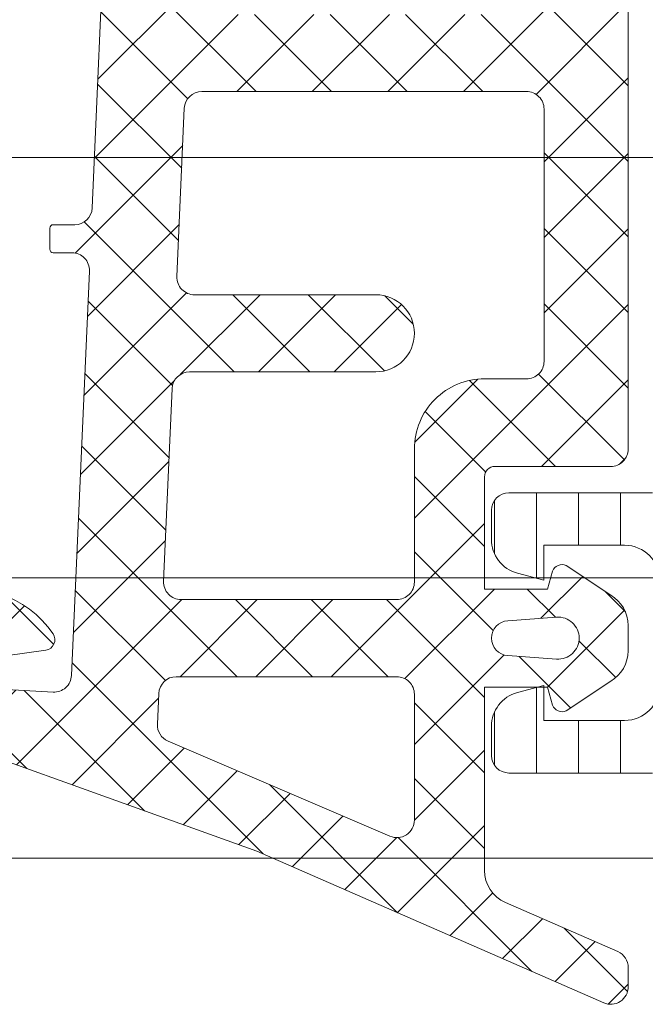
# Model space of a CAD drawing. Header units: millimetres. Extents: x 213386 to 506888, y 183055 to 450952.
# Tile 156 of 256: x 381235 to 381253, y 284315 to 284343. Entities that reach past the tile are written whole.
import ezdxf

# ---------------------------------------------------------------- set-up
doc = ezdxf.new("R2010")
doc.units = ezdxf.units.MM
doc.layers.add('FASÁDA DETAILNÍ', color=255, linetype='Continuous', lineweight=0)
pattern_1 = [(135, (393503.1330540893, 283048.1544064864), (-1.077630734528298, -1.077630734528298), []), (225, (393503.1330540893, 283048.1544064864), (1.077630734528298, -1.077630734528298), [])]

msp = doc.modelspace()

# ---------------------------------------------------------------- hatches: boundary and pattern name
at = {"layer": 'FASÁDA DETAILNÍ'}
h = msp.add_hatch(dxfattribs=at)
h.set_pattern_fill('LINIE', color=256, scale=1.2, angle=90, style=0)
h.set_pattern_definition([(90, (381272.9265501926, 284316.2117331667), (-1.2, 7.347638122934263e-17), [])])
edge = h.paths.add_edge_path()
edge.add_arc((381254.9527777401, 284319.7464295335), 0.3000000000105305, 359.9979246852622, 449.9979246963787)
edge.add_line((381254.9527886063, 284320.0464295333), (381254.1424572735, 284320.0464581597))
edge.add_arc((381254.1424727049, 284320.5464554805), 0.499997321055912, 179.9976177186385, 269.99823168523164, ccw=False)
edge.add_line((381253.6424753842, 284320.5464762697), (381253.6411548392, 284321.3875485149))
edge.add_arc((381253.4411548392, 284321.3875485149), 0.2000000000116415, 0, 90)
edge.add_line((381253.4411548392, 284321.5875485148), (381249.3411548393, 284321.5875485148))
edge.add_arc((381249.3411548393, 284322.0875485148), 0.5, 180, 270, ccw=False)
edge.add_line((381248.8411548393, 284322.0875485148), (381248.8411548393, 284322.9182977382))
edge.add_arc((381249.8411548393, 284322.9182977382), 1.000000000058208, 105.00000000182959, 180, ccw=False)
edge.add_line((381249.5823357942, 284323.8842235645), (381250.3411548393, 284324.0875485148))
edge.add_line((381250.3411548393, 284324.0875485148), (381250.3411548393, 284323.0875485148))
edge.add_line((381250.3411548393, 284323.0875485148), (381252.6411548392, 284323.0875485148))
edge.add_arc((381252.6394455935, 284324.091674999), 1.004127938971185, 270.0975300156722, 359.765912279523)
edge.add_line((381253.643565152, 284324.0875725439), (381253.643565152, 284327.087450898))
edge.add_arc((381252.6394458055, 284327.0834225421), 1.004127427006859, 0.2298596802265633, 89.90248202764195)
edge.add_line((381252.6411548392, 284328.0875485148), (381250.3411548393, 284328.0875485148))
edge.add_line((381250.3411548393, 284328.0875485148), (381250.3411548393, 284327.0875485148))
edge.add_line((381250.3411548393, 284327.0875485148), (381249.5823357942, 284327.2908734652))
edge.add_arc((381249.8411548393, 284328.2567992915), 1.000000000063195, 180.0000000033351, 254.99999999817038, ccw=False)
edge.add_line((381248.8411548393, 284328.2567992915), (381248.8411548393, 284329.0875485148))
edge.add_arc((381249.3411548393, 284329.0875485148), 0.5, 90, 180, ccw=False)
edge.add_line((381249.3411548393, 284329.5875485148), (381253.4411548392, 284329.5875485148))
edge.add_arc((381253.4394262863, 284329.7917216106), 0.2041804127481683, 270.4850610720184, 358.844131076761)
edge.add_line((381253.643565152, 284329.7876028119), (381253.6435880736, 284355.6289696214))
edge.add_arc((381254.1435853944, 284355.62895419), 0.4999973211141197, 89.997617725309, 179.9982316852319, ccw=False)
edge.add_line((381254.1436061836, 284356.1289515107), (381254.9539375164, 284356.1289228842))
edge.add_arc((381254.9539483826, 284356.428922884), 0.3000000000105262, 269.9979247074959, 359.997924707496)
edge.add_line((381255.2539483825, 284356.4289120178), (381255.2537033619, 284358.8289104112))
edge.add_arc((381255.7536993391, 284358.8288949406), 0.4999959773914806, 89.99762222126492, 179.9982271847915, ccw=False)
edge.add_line((381255.7537200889, 284359.3288909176), (381259.2302615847, 284359.3287642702))
edge.add_arc((381259.0879150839, 284358.3389513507), 0.9999960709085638, -32.72909139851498, 81.81631665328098, ccw=False)
edge.add_line((381259.9291481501, 284357.798285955), (381258.6105957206, 284355.5146768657))
edge.add_arc((381259.0435993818, 284355.2646612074), 0.4999999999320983, 149.9979280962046, 179.9978647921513)
edge.add_line((381258.5435993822, 284355.2646798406), (381258.5425130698, 284320.9104110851))
edge.add_arc((381259.0425130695, 284320.9103934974), 0.500000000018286, 179.9979846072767, 209.9979213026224)
edge.add_line((381258.6094912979, 284320.6604092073), (381259.9278782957, 284318.3767046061))
edge.add_arc((381259.086606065, 284317.836100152), 0.9999960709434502, -81.82046724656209, 32.72494080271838, ccw=False)
edge.add_line((381259.2288808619, 284316.8462769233), (381255.7523393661, 284316.8464035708))
edge.add_arc((381255.7523548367, 284317.346399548), 0.4999959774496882, 179.9976222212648, 269.99822718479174, ccw=False)
edge.add_line((381255.2523588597, 284317.3464202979), (381255.2527777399, 284319.7464186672))
edge = h.paths.add_edge_path(flags=16)
edge.add_line((381255.4430533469, 284343.9375422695), (381256.7430474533, 284343.9375422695))
edge.add_arc((381256.7430510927, 284344.4375386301), 0.4999963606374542, 269.9995829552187, 360.0004170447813)
edge.add_line((381257.2430474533, 284344.4375422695), (381257.2430474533, 284353.287536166))
edge.add_arc((381256.7430510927, 284353.2875398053), 0.4999963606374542, 359.9995829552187, 450.0004170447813)
edge.add_line((381256.7430474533, 284353.787536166), (381255.443053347, 284353.787536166))
edge.add_arc((381255.4430367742, 284353.2875361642), 0.5000000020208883, 89.99810089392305, 179.9999997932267)
edge.add_line((381254.9430367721, 284353.287536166), (381254.9430367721, 284344.4375422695))
edge.add_arc((381255.4430367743, 284344.4375422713), 0.5000000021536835, 180.0000002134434, 270.0018990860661)
edge = h.paths.add_edge_path(flags=16)
edge.add_arc((381255.4430367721, 284333.7375361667), 0.5, 180, 270)
edge.add_line((381255.4430367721, 284333.2375361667), (381256.7430474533, 284333.2375361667))
edge.add_arc((381256.7430474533, 284333.7375361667), 0.5, 270, 360)
edge.add_line((381257.2430474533, 284333.7375361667), (381257.2430474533, 284342.4375422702))
edge.add_arc((381256.7430474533, 284342.4375422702), 0.5, 0, 90)
edge.add_line((381256.7430474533, 284342.9375422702), (381255.4430367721, 284342.9375422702))
edge.add_arc((381255.4430367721, 284342.4375422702), 0.5, 90, 180)
edge.add_line((381254.9430367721, 284342.4375422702), (381254.9430367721, 284333.7375361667))
edge = h.paths.add_edge_path(flags=16)
edge.add_arc((381256.7430510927, 284331.7375398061), 0.4999963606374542, 359.9995829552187, 450.0004170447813)
edge.add_line((381256.7430474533, 284332.2375361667), (381255.443053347, 284332.2375361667))
edge.add_arc((381255.4430367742, 284331.7375361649), 0.5000000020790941, 89.9981009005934, 179.9999997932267)
edge.add_line((381254.9430367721, 284331.7375361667), (381254.9430367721, 284322.8875270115))
edge.add_arc((381255.4430215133, 284322.8875270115), 0.4999847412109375, 180, 270)
edge.add_line((381255.4430215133, 284322.3875422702), (381256.7430321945, 284322.3875422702))
edge.add_arc((381256.7430321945, 284322.887557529), 0.5000152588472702, 270, 360)
edge.add_line((381257.2430474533, 284322.887557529), (381257.2430474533, 284331.7375361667))
h = msp.add_hatch(dxfattribs=at)
h.set_pattern_fill('ANSI37', color=256, scale=0.48, angle=90, style=0)
h.set_pattern_definition(pattern_1)
edge = h.paths.add_edge_path(flags=16)
edge.add_line((381249.3078820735, 284325.9350692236), (381250.7007360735, 284326.0348132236))
edge.add_arc((381250.7435935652, 284325.4363463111), 0.5999995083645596, -8.348756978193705e-06, 94.09608051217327, ccw=False)
edge.add_arc((381250.7435935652, 284325.4363461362), 0.5999995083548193, -94.09608051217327, 8.348756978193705e-06, ccw=False)
edge.add_line((381250.7007360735, 284324.8378792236), (381249.3078820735, 284324.9376232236))
edge.add_arc((381249.3435965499, 284325.4363462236), 0.5000001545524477, 94.09606439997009, 265.90393560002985, ccw=False)
edge = h.paths.add_edge_path(flags=16)
edge.add_arc((381246.1435884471, 284323.8363495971), 0.4999996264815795, -4.280210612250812e-05, 90.00004280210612, ccw=False)
edge.add_line((381246.6435880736, 284323.8363492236), (381246.6435880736, 284320.2426642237))
edge.add_arc((381246.1435877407, 284320.2426642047), 0.5000003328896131, -113.21802660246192, 2.167783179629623e-06, ccw=False)
edge.add_line((381245.9464720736, 284319.7831582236), (381239.6153700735, 284322.4990362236))
edge.add_arc((381239.8124859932, 284322.9585415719), 0.4999998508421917, 177.4998893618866, 246.7819182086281, ccw=False)
edge.add_line((381239.3129620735, 284322.9803522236), (381239.3512880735, 284323.8581592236))
edge.add_arc((381239.8508116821, 284323.8363497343), 0.4999994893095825, 89.9999551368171, 177.5000208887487, ccw=False)
edge.add_line((381239.8508120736, 284324.3363492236), (381246.1435880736, 284324.3363492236))
edge = h.paths.add_edge_path(flags=16)
edge.add_line((381240.7354260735, 284349.3902682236), (381249.6322790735, 284353.5389382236))
edge.add_arc((381249.8435882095, 284353.0857844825), 0.4999998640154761, -2.966864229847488e-05, 115.00000791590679, ccw=False)
edge.add_line((381250.3435880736, 284353.0857842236), (381250.3435880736, 284343.7363492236))
edge.add_arc((381249.8435884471, 284343.7363488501), 0.4999996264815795, -90.00004280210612, 4.280210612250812e-05, ccw=False)
edge.add_line((381249.8435880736, 284343.2363492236), (381240.7196650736, 284343.2363492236))
edge.add_arc((381240.7196652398, 284343.7363492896), 0.5000000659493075, 177.499972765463, 269.99998095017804, ccw=False)
edge.add_line((381240.2201410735, 284343.7581592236), (381240.4472110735, 284348.9589232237))
edge.add_arc((381240.9467364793, 284348.9371134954), 0.5000012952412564, 115.0000919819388, 177.5000025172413, ccw=False)
edge = h.paths.add_edge_path(flags=16)
edge.add_arc((381249.8435884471, 284340.5363495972), 0.4999996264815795, -4.280210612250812e-05, 90.00004280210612, ccw=False)
edge.add_line((381250.3435880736, 284340.5363492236), (381250.3435880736, 284333.3363492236))
edge.add_arc((381249.8435884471, 284333.3363488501), 0.4999996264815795, -90.00004280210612, 4.280210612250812e-05, ccw=False)
edge.add_line((381249.8435880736, 284332.8363492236), (381248.6435880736, 284332.8363492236))
edge.add_arc((381248.6435865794, 284330.8363507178), 1.99999850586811, 89.99995719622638, 180.0000428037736)
edge.add_line((381246.6435880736, 284330.8363492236), (381246.6435880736, 284327.0363492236))
edge.add_arc((381246.1435884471, 284327.0363488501), 0.4999996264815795, -90.00004280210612, 4.280210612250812e-05, ccw=False)
edge.add_line((381246.1435880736, 284326.5363492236), (381239.9905270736, 284326.5363492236))
edge.add_arc((381239.9905272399, 284327.0363492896), 0.5000000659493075, 177.4999727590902, 269.9999809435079, ccw=False)
edge.add_line((381239.4910030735, 284327.0581592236), (381239.7311380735, 284332.5581592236))
edge.add_arc((381240.2306616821, 284332.5363497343), 0.4999994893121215, 89.99995514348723, 177.500020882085, ccw=False)
edge.add_line((381240.2306620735, 284333.0363492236), (381245.5435880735, 284333.0363492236))
edge.add_arc((381245.5435880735, 284334.1363492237), 1.100000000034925, 270, 450)
edge.add_line((381245.5435880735, 284335.2363492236), (381240.3703770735, 284335.2363492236))
edge.add_arc((381240.3703772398, 284335.7363492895), 0.5000000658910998, 177.4999727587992, 269.9999809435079, ccw=False)
edge.add_line((381239.8708530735, 284335.7581592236), (381240.0804260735, 284340.5581592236))
edge.add_arc((381240.5799496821, 284340.5363497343), 0.4999994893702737, 89.99995514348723, 177.5000208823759, ccw=False)
edge.add_line((381240.5799500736, 284341.0363492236), (381249.8435880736, 284341.0363492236))
edge = h.paths.add_edge_path()
edge.add_line((381248.4571310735, 284355.7494022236), (381239.6692650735, 284351.6515532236))
edge.add_ellipse((381240.9371225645, 284348.9326278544), major_axis=(-3.000002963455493, 0), ratio=1, start_angle=295.000030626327, end_angle=357.4999411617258)
edge.add_line((381237.9399750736, 284349.0634892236), (381237.9116410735, 284348.4145392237))
edge.add_ellipse((381237.4121174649, 284348.4363487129), major_axis=(-0.4999994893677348, 0), ratio=1, start_angle=89.99995515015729, end_angle=177.5000208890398, ccw=False)
edge.add_line((381237.4121170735, 284347.9363492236), (381236.4435880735, 284347.9363492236))
edge.add_ellipse((381236.4435879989, 284347.8363492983), major_axis=(-0.09999992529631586, 0), ratio=1, start_angle=-90.00004278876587, end_angle=4.278876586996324e-05)
edge.add_line((381236.3435880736, 284347.8363492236), (381236.3435880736, 284347.2363492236))
edge.add_ellipse((381236.4435879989, 284347.236349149), major_axis=(-0.09999992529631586, 0), ratio=1, start_angle=-4.278876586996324e-05, end_angle=90.00004278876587)
edge.add_line((381236.4435880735, 284347.1363492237), (381237.3466260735, 284347.1363492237))
edge.add_ellipse((381237.3466259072, 284346.6363491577), major_axis=(-0.5000000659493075, 0), ratio=1, start_angle=177.4999727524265, end_angle=269.9999809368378, ccw=False)
edge.add_line((381237.8461500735, 284346.6145392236), (381237.4523120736, 284337.7142452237))
edge.add_ellipse((381236.9528007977, 284337.7363493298), major_axis=(-0.5000001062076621, 0), ratio=1, start_angle=89.99991701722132, end_angle=177.466230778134, ccw=False)
edge.add_line((381236.9528000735, 284337.2363492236), (381236.3435880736, 284337.2363492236))
edge.add_ellipse((381236.3435879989, 284337.1363492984), major_axis=(-0.09999992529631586, 0), ratio=1, start_angle=-90.00004278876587, end_angle=4.278876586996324e-05)
edge.add_line((381236.2435880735, 284337.1363492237), (381236.2435880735, 284336.5363492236))
edge.add_ellipse((381236.3435879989, 284336.536349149), major_axis=(-0.09999992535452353, 0), ratio=1, start_angle=-4.278876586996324e-05, end_angle=90.00004278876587)
edge.add_line((381236.3435880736, 284336.4363492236), (381236.8731500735, 284336.4363492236))
edge.add_ellipse((381236.8731503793, 284335.9363487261), major_axis=(-0.5000004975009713, 0), ratio=1, start_angle=177.4663020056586, end_angle=270.00003503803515, ccw=False)
edge.add_line((381237.3726620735, 284335.9142452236), (381236.8620060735, 284324.3740202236))
edge.add_ellipse((381236.3624814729, 284324.395829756), major_axis=(-0.50000048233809, 0), ratio=1, start_angle=86.78294269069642, end_angle=177.5000209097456, ccw=False)
edge.add_line((381236.3344220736, 284323.8966172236), (381231.2006790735, 284324.1851802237))
edge.add_ellipse((381231.3162344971, 284324.5955982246), major_axis=(-0.4263754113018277, 0), ratio=1, start_angle=-69.24102762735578, end_angle=74.27514552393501, ccw=False)
edge.add_line((381231.1651110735, 284324.9942932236), (381231.3977140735, 284324.9930532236))
edge.add_line((381231.3977140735, 284324.9930532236), (381233.2802930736, 284324.6949152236))
edge.add_line((381233.2802930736, 284324.6949152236), (381236.1295780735, 284325.0953412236))
edge.add_ellipse((381236.0878274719, 284325.3924218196), major_axis=(-0.2999999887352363, 0), ratio=1, start_angle=97.99974404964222, end_angle=214.5977463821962)
edge.add_ellipse((381233.8652563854, 284323.8593084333), major_axis=(-3.000047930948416, 0), ratio=1, start_angle=214.5976412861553, end_angle=288.0084245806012)
edge.add_line((381232.9377710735, 284326.7123872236), (381230.6828800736, 284326.0788112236))
edge.add_ellipse((381230.843809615, 284325.3035987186), major_axis=(-0.791740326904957, 0), ratio=1, start_angle=281.7276897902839, end_angle=353.2016537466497)
edge.add_line((381230.0576360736, 284325.3973212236), (381230.0564150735, 284324.3391112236))
edge.add_ellipse((381231.2355012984, 284324.4682354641), major_axis=(-1.186135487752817, 0), ratio=1, start_angle=6.249678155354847, end_angle=71.3444235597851)
edge.add_line((381230.8560820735, 284323.3444212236), (381234.0974220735, 284322.2500882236))
edge.add_line((381234.0974220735, 284322.2500882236), (381242.1472170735, 284319.3603102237))
edge.add_line((381242.1472170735, 284319.3603102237), (381252.0450940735, 284315.0275012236))
edge.add_ellipse((381252.2433641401, 284315.4865102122), major_axis=(-0.5000002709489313, 0), ratio=1, start_angle=66.637950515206, end_angle=179.9334236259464)
edge.add_line((381252.7433640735, 284315.4859292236), (381252.7439990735, 284316.0326302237))
edge.add_ellipse((381252.2439989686, 284316.0332104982), major_axis=(-0.5000004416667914, 0), ratio=1, start_angle=179.9335054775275, end_angle=246.0791754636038)
edge.add_line((381252.4467360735, 284316.4902642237), (381249.2427330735, 284317.8920202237))
edge.add_ellipse((381249.6435874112, 284318.8081613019), major_axis=(-0.9999993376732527, 0), ratio=1, start_angle=-5.28106040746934e-05, end_angle=66.36838527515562, ccw=False)
edge.add_line((381248.6435880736, 284318.8081622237), (381248.6435880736, 284324.0361042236))
edge.add_line((381248.6435880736, 284324.0361042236), (381250.4430670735, 284324.0361132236))
edge.add_line((381250.4430670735, 284324.0361132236), (381250.5810090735, 284323.5213122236))
edge.add_ellipse((381250.8581630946, 284323.6360774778), major_axis=(-0.2999756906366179, 0), ratio=1, start_angle=22.4937002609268, end_angle=112.5035667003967)
edge.add_line((381250.9729760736, 284323.3589432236), (381252.2431030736, 284324.2081102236))
edge.add_ellipse((381251.7433823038, 284325.073974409), major_axis=(-0.9997207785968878, 0), ratio=1, start_angle=119.9907606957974, end_angle=180.0076118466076)
edge.add_line((381252.7431030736, 284325.0741072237), (381252.7430720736, 284325.7984682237))
edge.add_ellipse((381251.7433342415, 284325.7982601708), major_axis=(-0.9997378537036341, 0), ratio=1, start_angle=180.0119236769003, end_angle=240.0086750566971)
edge.add_line((381252.2430720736, 284326.6641342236), (381250.9729760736, 284327.5133012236))
edge.add_ellipse((381250.8581641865, 284327.2361537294), major_axis=(-0.2999875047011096, 0), ratio=1, start_angle=247.4975938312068, end_angle=337.501396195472)
edge.add_line((381250.5810090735, 284327.3509472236), (381250.4430370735, 284326.8361312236))
edge.add_line((381250.4430370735, 284326.8361312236), (381248.6435880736, 284326.8361232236))
edge.add_line((381248.6435880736, 284326.8361232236), (381248.6435880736, 284330.0363502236))
edge.add_ellipse((381248.9435878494, 284330.0363504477), major_axis=(-0.2999997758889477, 0), ratio=1, start_angle=-90.00004279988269, end_angle=4.279988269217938e-05, ccw=False)
edge.add_line((381248.9435880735, 284330.3363502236), (381252.2435840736, 284330.3363502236))
edge.add_ellipse((381252.2435844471, 284330.8363498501), major_axis=(-0.4999996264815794, 0), ratio=1, start_angle=89.99995719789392, end_angle=180.0000428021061)
edge.add_line((381252.7435840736, 284330.8363502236), (381252.7435840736, 284357.7339722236))
edge.add_line((381252.7435840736, 284357.7339722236), (381251.1931920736, 284358.6290902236))
edge.add_ellipse((381250.9431919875, 284358.1960776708), major_axis=(-0.4999999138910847, 0), ratio=1, start_angle=239.9999829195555, end_angle=359.9999366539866)
edge.add_line((381250.4431920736, 284358.1960782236), (381248.7458210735, 284358.1960782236))
edge.add_line((381248.7458210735, 284358.1960782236), (381248.7458210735, 284356.2025562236))
edge.add_ellipse((381248.2458208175, 284356.202555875), major_axis=(-0.5000002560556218, 0), ratio=1, start_angle=115.00012858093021, end_angle=180.000039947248, ccw=False)
h = msp.add_hatch(dxfattribs=at)
h.set_pattern_fill('ANSI37', color=256, scale=0.48, angle=90, style=0)
h.set_pattern_definition(pattern_1)
edge = h.paths.add_edge_path(flags=16)
edge.add_line((381249.3078822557, 284325.9350692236), (381250.7007362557, 284326.0348132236))
edge.add_arc((381250.7435937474, 284325.4363463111), 0.5999995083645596, -8.348756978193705e-06, 94.09608051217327, ccw=False)
edge.add_arc((381250.7435937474, 284325.4363461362), 0.5999995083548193, -94.09608051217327, 8.348756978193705e-06, ccw=False)
edge.add_line((381250.7007362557, 284324.8378792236), (381249.3078822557, 284324.9376232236))
edge.add_arc((381249.3435967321, 284325.4363462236), 0.5000001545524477, 94.09606439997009, 265.90393560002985, ccw=False)
edge = h.paths.add_edge_path(flags=16)
edge.add_arc((381246.1435886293, 284323.8363495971), 0.4999996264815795, -4.280210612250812e-05, 90.00004280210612, ccw=False)
edge.add_line((381246.6435882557, 284323.8363492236), (381246.6435882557, 284320.2426642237))
edge.add_arc((381246.1435879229, 284320.2426642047), 0.5000003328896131, -113.21802660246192, 2.167783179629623e-06, ccw=False)
edge.add_line((381245.9464722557, 284319.7831582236), (381239.6153702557, 284322.4990362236))
edge.add_arc((381239.8124861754, 284322.9585415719), 0.4999998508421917, 177.4998893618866, 246.7819182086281, ccw=False)
edge.add_line((381239.3129622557, 284322.9803522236), (381239.3512882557, 284323.8581592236))
edge.add_arc((381239.8508118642, 284323.8363497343), 0.4999994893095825, 89.9999551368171, 177.5000208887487, ccw=False)
edge.add_line((381239.8508122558, 284324.3363492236), (381246.1435882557, 284324.3363492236))
edge = h.paths.add_edge_path(flags=16)
edge.add_line((381240.7354262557, 284349.3902682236), (381249.6322792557, 284353.5389382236))
edge.add_arc((381249.8435883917, 284353.0857844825), 0.4999998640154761, -2.966864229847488e-05, 115.00000791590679, ccw=False)
edge.add_line((381250.3435882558, 284353.0857842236), (381250.3435882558, 284343.7363492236))
edge.add_arc((381249.8435886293, 284343.7363488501), 0.4999996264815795, -90.00004280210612, 4.280210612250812e-05, ccw=False)
edge.add_line((381249.8435882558, 284343.2363492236), (381240.7196652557, 284343.2363492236))
edge.add_arc((381240.719665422, 284343.7363492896), 0.5000000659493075, 177.499972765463, 269.99998095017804, ccw=False)
edge.add_line((381240.2201412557, 284343.7581592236), (381240.4472112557, 284348.9589232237))
edge.add_arc((381240.9467366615, 284348.9371134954), 0.5000012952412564, 115.0000919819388, 177.5000025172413, ccw=False)
edge = h.paths.add_edge_path(flags=16)
edge.add_arc((381249.8435886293, 284340.5363495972), 0.4999996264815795, -4.280210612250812e-05, 90.00004280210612, ccw=False)
edge.add_line((381250.3435882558, 284340.5363492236), (381250.3435882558, 284333.3363492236))
edge.add_arc((381249.8435886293, 284333.3363488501), 0.4999996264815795, -90.00004280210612, 4.280210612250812e-05, ccw=False)
edge.add_line((381249.8435882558, 284332.8363492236), (381248.6435882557, 284332.8363492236))
edge.add_arc((381248.6435867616, 284330.8363507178), 1.99999850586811, 89.99995719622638, 180.0000428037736)
edge.add_line((381246.6435882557, 284330.8363492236), (381246.6435882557, 284327.0363492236))
edge.add_arc((381246.1435886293, 284327.0363488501), 0.4999996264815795, -90.00004280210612, 4.280210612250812e-05, ccw=False)
edge.add_line((381246.1435882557, 284326.5363492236), (381239.9905272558, 284326.5363492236))
edge.add_arc((381239.9905274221, 284327.0363492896), 0.5000000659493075, 177.4999727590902, 269.9999809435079, ccw=False)
edge.add_line((381239.4910032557, 284327.0581592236), (381239.7311382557, 284332.5581592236))
edge.add_arc((381240.2306618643, 284332.5363497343), 0.4999994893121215, 89.99995514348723, 177.500020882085, ccw=False)
edge.add_line((381240.2306622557, 284333.0363492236), (381245.5435882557, 284333.0363492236))
edge.add_arc((381245.5435882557, 284334.1363492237), 1.100000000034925, 270, 450)
edge.add_line((381245.5435882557, 284335.2363492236), (381240.3703772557, 284335.2363492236))
edge.add_arc((381240.370377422, 284335.7363492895), 0.5000000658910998, 177.4999727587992, 269.9999809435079, ccw=False)
edge.add_line((381239.8708532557, 284335.7581592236), (381240.0804262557, 284340.5581592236))
edge.add_arc((381240.5799498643, 284340.5363497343), 0.4999994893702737, 89.99995514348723, 177.5000208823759, ccw=False)
edge.add_line((381240.5799502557, 284341.0363492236), (381249.8435882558, 284341.0363492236))
edge = h.paths.add_edge_path()
edge.add_line((381248.4571312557, 284355.7494022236), (381239.6692652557, 284351.6515532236))
edge.add_ellipse((381240.9371227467, 284348.9326278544), major_axis=(-3.000002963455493, 0), ratio=1, start_angle=295.000030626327, end_angle=357.4999411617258)
edge.add_line((381237.9399752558, 284349.0634892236), (381237.9116412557, 284348.4145392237))
edge.add_ellipse((381237.4121176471, 284348.4363487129), major_axis=(-0.4999994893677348, 0), ratio=1, start_angle=89.99995515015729, end_angle=177.5000208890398, ccw=False)
edge.add_line((381237.4121172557, 284347.9363492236), (381236.4435882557, 284347.9363492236))
edge.add_ellipse((381236.443588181, 284347.8363492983), major_axis=(-0.09999992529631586, 0), ratio=1, start_angle=-90.00004278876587, end_angle=4.278876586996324e-05)
edge.add_line((381236.3435882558, 284347.8363492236), (381236.3435882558, 284347.2363492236))
edge.add_ellipse((381236.443588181, 284347.236349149), major_axis=(-0.09999992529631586, 0), ratio=1, start_angle=-4.278876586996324e-05, end_angle=90.00004278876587)
edge.add_line((381236.4435882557, 284347.1363492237), (381237.3466262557, 284347.1363492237))
edge.add_ellipse((381237.3466260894, 284346.6363491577), major_axis=(-0.5000000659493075, 0), ratio=1, start_angle=177.4999727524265, end_angle=269.9999809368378, ccw=False)
edge.add_line((381237.8461502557, 284346.6145392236), (381237.4523122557, 284337.7142452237))
edge.add_ellipse((381236.9528009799, 284337.7363493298), major_axis=(-0.5000001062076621, 0), ratio=1, start_angle=89.99991701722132, end_angle=177.466230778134, ccw=False)
edge.add_line((381236.9528002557, 284337.2363492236), (381236.3435882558, 284337.2363492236))
edge.add_ellipse((381236.3435881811, 284337.1363492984), major_axis=(-0.09999992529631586, 0), ratio=1, start_angle=-90.00004278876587, end_angle=4.278876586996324e-05)
edge.add_line((381236.2435882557, 284337.1363492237), (381236.2435882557, 284336.5363492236))
edge.add_ellipse((381236.3435881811, 284336.536349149), major_axis=(-0.09999992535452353, 0), ratio=1, start_angle=-4.278876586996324e-05, end_angle=90.00004278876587)
edge.add_line((381236.3435882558, 284336.4363492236), (381236.8731502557, 284336.4363492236))
edge.add_ellipse((381236.8731505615, 284335.9363487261), major_axis=(-0.5000004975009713, 0), ratio=1, start_angle=177.4663020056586, end_angle=270.00003503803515, ccw=False)
edge.add_line((381237.3726622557, 284335.9142452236), (381236.8620062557, 284324.3740202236))
edge.add_ellipse((381236.3624816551, 284324.395829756), major_axis=(-0.50000048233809, 0), ratio=1, start_angle=86.78294269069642, end_angle=177.5000209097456, ccw=False)
edge.add_line((381236.3344222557, 284323.8966172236), (381231.2006792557, 284324.1851802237))
edge.add_ellipse((381231.3162346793, 284324.5955982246), major_axis=(-0.4263754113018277, 0), ratio=1, start_angle=-69.24102762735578, end_angle=74.27514552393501, ccw=False)
edge.add_line((381231.1651112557, 284324.9942932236), (381231.3977142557, 284324.9930532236))
edge.add_line((381231.3977142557, 284324.9930532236), (381233.2802932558, 284324.6949152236))
edge.add_line((381233.2802932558, 284324.6949152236), (381236.1295782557, 284325.0953412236))
edge.add_ellipse((381236.0878276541, 284325.3924218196), major_axis=(-0.2999999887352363, 0), ratio=1, start_angle=97.99974404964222, end_angle=214.5977463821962)
edge.add_ellipse((381233.8652565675, 284323.8593084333), major_axis=(-3.000047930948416, 0), ratio=1, start_angle=214.5976412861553, end_angle=288.0084245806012)
edge.add_line((381232.9377712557, 284326.7123872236), (381230.6828802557, 284326.0788112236))
edge.add_ellipse((381230.8438097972, 284325.3035987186), major_axis=(-0.791740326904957, 0), ratio=1, start_angle=281.7276897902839, end_angle=353.2016537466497)
edge.add_line((381230.0576362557, 284325.3973212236), (381230.0564152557, 284324.3391112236))
edge.add_ellipse((381231.2355014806, 284324.4682354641), major_axis=(-1.186135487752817, 0), ratio=1, start_angle=6.249678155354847, end_angle=71.3444235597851)
edge.add_line((381230.8560822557, 284323.3444212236), (381234.0974222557, 284322.2500882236))
edge.add_line((381234.0974222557, 284322.2500882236), (381242.1472172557, 284319.3603102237))
edge.add_line((381242.1472172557, 284319.3603102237), (381252.0450942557, 284315.0275012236))
edge.add_ellipse((381252.2433643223, 284315.4865102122), major_axis=(-0.5000002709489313, 0), ratio=1, start_angle=66.637950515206, end_angle=179.9334236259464)
edge.add_line((381252.7433642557, 284315.4859292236), (381252.7439992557, 284316.0326302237))
edge.add_ellipse((381252.2439991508, 284316.0332104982), major_axis=(-0.5000004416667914, 0), ratio=1, start_angle=179.9335054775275, end_angle=246.0791754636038)
edge.add_line((381252.4467362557, 284316.4902642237), (381249.2427332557, 284317.8920202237))
edge.add_ellipse((381249.6435875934, 284318.8081613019), major_axis=(-0.9999993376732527, 0), ratio=1, start_angle=-5.28106040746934e-05, end_angle=66.36838527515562, ccw=False)
edge.add_line((381248.6435882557, 284318.8081622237), (381248.6435882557, 284324.0361042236))
edge.add_line((381248.6435882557, 284324.0361042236), (381250.4430672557, 284324.0361132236))
edge.add_line((381250.4430672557, 284324.0361132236), (381250.5810092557, 284323.5213122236))
edge.add_ellipse((381250.8581632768, 284323.6360774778), major_axis=(-0.2999756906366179, 0), ratio=1, start_angle=22.4937002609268, end_angle=112.5035667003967)
edge.add_line((381250.9729762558, 284323.3589432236), (381252.2431032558, 284324.2081102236))
edge.add_ellipse((381251.743382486, 284325.073974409), major_axis=(-0.9997207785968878, 0), ratio=1, start_angle=119.9907606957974, end_angle=180.0076118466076)
edge.add_line((381252.7431032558, 284325.0741072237), (381252.7430722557, 284325.7984682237))
edge.add_ellipse((381251.7433344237, 284325.7982601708), major_axis=(-0.9997378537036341, 0), ratio=1, start_angle=180.0119236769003, end_angle=240.0086750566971)
edge.add_line((381252.2430722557, 284326.6641342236), (381250.9729762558, 284327.5133012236))
edge.add_ellipse((381250.8581643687, 284327.2361537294), major_axis=(-0.2999875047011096, 0), ratio=1, start_angle=247.4975938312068, end_angle=337.501396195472)
edge.add_line((381250.5810092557, 284327.3509472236), (381250.4430372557, 284326.8361312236))
edge.add_line((381250.4430372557, 284326.8361312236), (381248.6435882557, 284326.8361232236))
edge.add_line((381248.6435882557, 284326.8361232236), (381248.6435882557, 284330.0363502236))
edge.add_ellipse((381248.9435880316, 284330.0363504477), major_axis=(-0.2999997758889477, 0), ratio=1, start_angle=-90.00004279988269, end_angle=4.279988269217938e-05, ccw=False)
edge.add_line((381248.9435882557, 284330.3363502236), (381252.2435842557, 284330.3363502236))
edge.add_ellipse((381252.2435846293, 284330.8363498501), major_axis=(-0.4999996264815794, 0), ratio=1, start_angle=89.99995719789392, end_angle=180.0000428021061)
edge.add_line((381252.7435842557, 284330.8363502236), (381252.7435842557, 284357.7339722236))
edge.add_line((381252.7435842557, 284357.7339722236), (381251.1931922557, 284358.6290902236))
edge.add_ellipse((381250.9431921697, 284358.1960776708), major_axis=(-0.4999999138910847, 0), ratio=1, start_angle=239.9999829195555, end_angle=359.9999366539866)
edge.add_line((381250.4431922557, 284358.1960782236), (381248.7458212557, 284358.1960782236))
edge.add_line((381248.7458212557, 284358.1960782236), (381248.7458212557, 284356.2025562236))
edge.add_ellipse((381248.2458209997, 284356.202555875), major_axis=(-0.5000002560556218, 0), ratio=1, start_angle=115.00012858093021, end_angle=180.000039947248, ccw=False)

# ---------------------------------------------------------------- linework, layer by layer
for p, q in [((373041.6382373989, 284339.1544488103), (387044.8074328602, 284339.1544138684)), ((373041.6382373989, 284339.1544488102), (393344.8073991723, 284339.1543981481)), ((381213.4690885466, 284339.1544343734), (386073.6006256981, 284339.1544343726)), ((387044.8074328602, 284327.1544343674), (373041.6382373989, 284327.1544343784)), ((393344.8073991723, 284327.1544343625), (373041.6382373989, 284327.1544343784)), ((386073.6006256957, 284327.1544343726), (381213.4690885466, 284327.1544343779)), ((373041.6382373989, 284319.1544487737), (399616.6382373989, 284319.1543827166)), ((380272.1383372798, 284319.1544343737), (386081.1381382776, 284319.1544343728))]:
    msp.add_line(p, q, dxfattribs=at)
at = {"layer": 'FASÁDA DETAILNÍ', "extrusion": (0, 0, -1)}
for points in [[(-381234.0974220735, 284322.2500882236), (-381242.1472170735, 284319.3603102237), (-381252.0450940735, 284315.0275012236), (-381252.0450940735, 284315.0275012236, -0.538982), (-381252.7433640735, 284315.4859292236), (-381252.7439990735, 284316.0326302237), (-381252.7439990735, 284316.0326302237, -0.296905), (-381252.4467360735, 284316.4902642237), (-381249.2427330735, 284317.8920202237), (-381249.2427330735, 284317.8920202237, 0.297963), (-381248.6435880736, 284318.8081622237), (-381248.6435880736, 284324.0361042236), (-381250.4430670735, 284324.0361132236), (-381250.5810090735, 284323.5213122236), (-381250.5810090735, 284323.5213122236, -0.414264), (-381250.9729760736, 284323.3589432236), (-381252.2431030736, 284324.2081102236), (-381252.2431030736, 284324.2081102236, -0.268028), (-381252.7431030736, 284325.0741072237), (-381252.7430720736, 284325.7984682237), (-381252.7430720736, 284325.7984682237, -0.267934), (-381252.2430720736, 284326.6641342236), (-381250.9729760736, 284327.5133012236), (-381250.9729760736, 284327.5133012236, -0.414233), (-381250.5810090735, 284327.3509472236), (-381250.4430370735, 284326.8361312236), (-381248.6435880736, 284326.8361232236), (-381248.6435880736, 284330.0363502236), (-381248.6435880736, 284330.0363502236, 0.414214), (-381248.9435880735, 284330.3363502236), (-381252.2435840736, 284330.3363502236), (-381252.2435840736, 284330.3363502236, -0.414214), (-381252.7435840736, 284330.8363502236), (-381252.7435840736, 284357.7339722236)], [(-381234.0974222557, 284322.2500882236), (-381242.1472172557, 284319.3603102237), (-381252.0450942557, 284315.0275012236), (-381252.0450942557, 284315.0275012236, -0.538982), (-381252.7433642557, 284315.4859292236), (-381252.7439992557, 284316.0326302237), (-381252.7439992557, 284316.0326302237, -0.296905), (-381252.4467362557, 284316.4902642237), (-381249.2427332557, 284317.8920202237), (-381249.2427332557, 284317.8920202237, 0.297963), (-381248.6435882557, 284318.8081622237), (-381248.6435882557, 284324.0361042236), (-381250.4430672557, 284324.0361132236), (-381250.5810092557, 284323.5213122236), (-381250.5810092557, 284323.5213122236, -0.414264), (-381250.9729762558, 284323.3589432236), (-381252.2431032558, 284324.2081102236), (-381252.2431032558, 284324.2081102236, -0.268028), (-381252.7431032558, 284325.0741072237), (-381252.7430722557, 284325.7984682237), (-381252.7430722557, 284325.7984682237, -0.267934), (-381252.2430722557, 284326.6641342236), (-381250.9729762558, 284327.5133012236), (-381250.9729762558, 284327.5133012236, -0.414233), (-381250.5810092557, 284327.3509472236), (-381250.4430372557, 284326.8361312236), (-381248.6435882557, 284326.8361232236), (-381248.6435882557, 284330.0363502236), (-381248.6435882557, 284330.0363502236, 0.414214), (-381248.9435882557, 284330.3363502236), (-381252.2435842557, 284330.3363502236), (-381252.2435842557, 284330.3363502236, -0.414214), (-381252.7435842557, 284330.8363502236), (-381252.7435842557, 284357.7339722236)], [(-381237.8461500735, 284346.6145392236), (-381237.4523120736, 284337.7142452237), (-381237.4523120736, 284337.7142452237, 0.40132), (-381236.9528000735, 284337.2363492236), (-381236.3435880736, 284337.2363492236), (-381236.3435880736, 284337.2363492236, -0.414214), (-381236.2435880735, 284337.1363492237), (-381236.2435880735, 284336.5363492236), (-381236.2435880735, 284336.5363492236, -0.414214), (-381236.3435880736, 284336.4363492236), (-381236.8731500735, 284336.4363492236), (-381236.8731500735, 284336.4363492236, 0.427226), (-381237.3726620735, 284335.9142452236), (-381236.8620060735, 284324.3740202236), (-381236.8620060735, 284324.3740202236, 0.417884), (-381236.3344220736, 284323.8966172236), (-381231.2006790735, 284324.1851802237)], [(-381237.8461502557, 284346.6145392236), (-381237.4523122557, 284337.7142452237), (-381237.4523122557, 284337.7142452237, 0.40132), (-381236.9528002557, 284337.2363492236), (-381236.3435882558, 284337.2363492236), (-381236.3435882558, 284337.2363492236, -0.414214), (-381236.2435882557, 284337.1363492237), (-381236.2435882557, 284336.5363492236), (-381236.2435882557, 284336.5363492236, -0.414214), (-381236.3435882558, 284336.4363492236), (-381236.8731502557, 284336.4363492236), (-381236.8731502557, 284336.4363492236, 0.427226), (-381237.3726622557, 284335.9142452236), (-381236.8620062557, 284324.3740202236), (-381236.8620062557, 284324.3740202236, 0.417884), (-381236.3344222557, 284323.8966172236), (-381231.2006792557, 284324.1851802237)], [(-381233.2802930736, 284324.6949152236), (-381236.1295780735, 284325.0953412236), (-381236.1295780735, 284325.0953412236, -0.557725), (-381236.3347750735, 284325.5627652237, -0.331739), (-381232.9377710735, 284326.7123872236)], [(-381233.2802932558, 284324.6949152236), (-381236.1295782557, 284325.0953412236), (-381236.1295782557, 284325.0953412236, -0.557725), (-381236.3347752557, 284325.5627652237, -0.331739), (-381232.9377712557, 284326.7123872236)]]:
    msp.add_lwpolyline(points, format="xyb", dxfattribs=at)
at = {"layer": 'FASÁDA DETAILNÍ'}
for points in [[(381249.8435880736, 284341.0363492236, -0.414214), (381250.3435880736, 284340.5363492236), (381250.3435880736, 284333.3363492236), (381250.3435880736, 284333.3363492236, -0.414214), (381249.8435880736, 284332.8363492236), (381248.6435880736, 284332.8363492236), (381248.6435880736, 284332.8363492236, 0.414214), (381246.6435880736, 284330.8363492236), (381246.6435880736, 284327.0363492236), (381246.6435880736, 284327.0363492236, -0.414214), (381246.1435880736, 284326.5363492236), (381239.9905270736, 284326.5363492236), (381239.9905270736, 284326.5363492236, -0.427052), (381239.4910030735, 284327.0581592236), (381239.7311380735, 284332.5581592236), (381239.7311380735, 284332.5581592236, -0.401491), (381240.2306620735, 284333.0363492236), (381245.5435880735, 284333.0363492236), (381245.5435880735, 284333.0363492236, 1), (381245.5435880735, 284335.2363492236), (381240.3703770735, 284335.2363492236), (381240.3703770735, 284335.2363492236, -0.427052), (381239.8708530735, 284335.7581592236), (381240.0804260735, 284340.5581592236), (381240.0804260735, 284340.5581592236, -0.401491), (381240.5799500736, 284341.0363492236), (381249.8435880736, 284341.0363492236)], [(381249.8435882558, 284341.0363492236, -0.414214), (381250.3435882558, 284340.5363492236), (381250.3435882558, 284333.3363492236), (381250.3435882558, 284333.3363492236, -0.414214), (381249.8435882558, 284332.8363492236), (381248.6435882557, 284332.8363492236), (381248.6435882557, 284332.8363492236, 0.414214), (381246.6435882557, 284330.8363492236), (381246.6435882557, 284327.0363492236), (381246.6435882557, 284327.0363492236, -0.414214), (381246.1435882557, 284326.5363492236), (381239.9905272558, 284326.5363492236), (381239.9905272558, 284326.5363492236, -0.427052), (381239.4910032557, 284327.0581592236), (381239.7311382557, 284332.5581592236), (381239.7311382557, 284332.5581592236, -0.401491), (381240.2306622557, 284333.0363492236), (381245.5435882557, 284333.0363492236), (381245.5435882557, 284333.0363492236, 1), (381245.5435882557, 284335.2363492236), (381240.3703772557, 284335.2363492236), (381240.3703772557, 284335.2363492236, -0.427052), (381239.8708532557, 284335.7581592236), (381240.0804262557, 284340.5581592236), (381240.0804262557, 284340.5581592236, -0.401491), (381240.5799502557, 284341.0363492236), (381249.8435882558, 284341.0363492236)], [(381249.3078820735, 284325.9350692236), (381250.7007360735, 284326.0348132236), (381250.7007360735, 284326.0348132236, -0.435311), (381251.3435930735, 284325.4363462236, -0.435311), (381250.7007360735, 284324.8378792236), (381249.3078820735, 284324.9376232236), (381249.3078820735, 284324.9376232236, -0.930949), (381249.3078820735, 284325.9350692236)], [(381249.3078822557, 284325.9350692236), (381250.7007362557, 284326.0348132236), (381250.7007362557, 284326.0348132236, -0.435311), (381251.3435932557, 284325.4363462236, -0.435311), (381250.7007362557, 284324.8378792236), (381249.3078822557, 284324.9376232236), (381249.3078822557, 284324.9376232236, -0.930949), (381249.3078822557, 284325.9350692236)], [(381246.1435880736, 284324.3363492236, -0.414214), (381246.6435880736, 284323.8363492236), (381246.6435880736, 284320.2426642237), (381246.6435880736, 284320.2426642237, -0.538546), (381245.9464720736, 284319.7831582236), (381239.6153700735, 284322.4990362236), (381239.6153700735, 284322.4990362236, -0.311858), (381239.3129620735, 284322.9803522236), (381239.3512880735, 284323.8581592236), (381239.3512880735, 284323.8581592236, -0.401491), (381239.8508120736, 284324.3363492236), (381246.1435880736, 284324.3363492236)], [(381246.1435882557, 284324.3363492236, -0.414214), (381246.6435882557, 284323.8363492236), (381246.6435882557, 284320.2426642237), (381246.6435882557, 284320.2426642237, -0.538546), (381245.9464722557, 284319.7831582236), (381239.6153702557, 284322.4990362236), (381239.6153702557, 284322.4990362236, -0.311858), (381239.3129622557, 284322.9803522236), (381239.3512882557, 284323.8581592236), (381239.3512882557, 284323.8581592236, -0.401491), (381239.8508122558, 284324.3363492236), (381246.1435882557, 284324.3363492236)]]:
    msp.add_lwpolyline(points, format="xyb", close=True, dxfattribs=at)
for points in [[(381253.643565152, 284327.087450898, 0.4125410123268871), (381252.6411548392, 284328.0875485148), (381250.3411548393, 284328.0875485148), (381250.3411548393, 284327.0875485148), (381249.5823357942, 284327.2908734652, -0.3394542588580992), (381248.8411548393, 284328.2567992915), (381248.8411548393, 284329.0875485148, -0.414213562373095), (381249.3411548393, 284329.5875485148), (381253.4411548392, 284329.5875485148, 0.4058498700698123)], [(381253.4411548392, 284321.5875485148), (381249.3411548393, 284321.5875485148, -0.414213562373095), (381248.8411548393, 284322.0875485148), (381248.8411548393, 284322.9182977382, -0.3394542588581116), (381249.5823357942, 284323.8842235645), (381250.3411548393, 284324.0875485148), (381250.3411548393, 284323.0875485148), (381252.6411548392, 284323.0875485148, 0.4125193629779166), (381253.643565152, 284324.0875725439)]]:
    msp.add_lwpolyline(points, format="xyb", dxfattribs=at)

doc.saveas('drawing.dxf')
